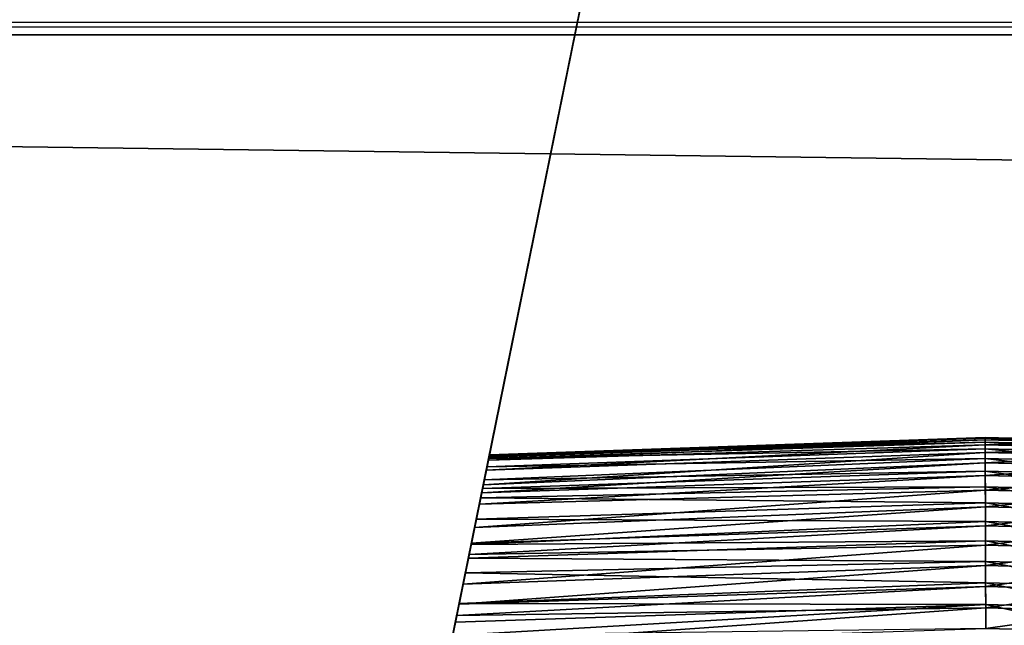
# Model space of a CAD drawing. Extents: x 4 to 901, y 3 to 274.
# Tile 141 of 256: x 183.67 to 187.54, y 268.79 to 271.17. Entities that reach past the tile are written whole.
import ezdxf

# ---------------------------------------------------------------- set-up
doc = ezdxf.new("R2010")
doc.units = 0

msp = doc.modelspace()

# ---------------------------------------------------------------- linework, layer by layer
for points in [[(183.902863, 261.509979, 47.032116), (175.184982, 265.509979, 46.218307), (186.384995, 273.709991, 44.549999)], [(186.384995, 273.709991, 44.549999), (175.184982, 265.509979, 46.218307), (175.184982, 273.409973, 44.611034)], [(186.384995, 273.709991, 68.349998), (175.184982, 273.409973, 68.288963), (183.902863, 261.509979, 65.867882)], [(186.384995, 273.709991, 44.549999), (185.367722, 268.709991, 54.199997), (183.902863, 261.509979, 47.032116)], [(183.902863, 261.509979, 65.867882), (185.345154, 268.59903, 58.691746), (186.384995, 273.709991, 68.349998)], [(186.384995, 273.709991, 68.349998), (185.345154, 268.59903, 58.691746), (185.349411, 268.619965, 58.694576)], [(186.384995, 273.709991, 68.349998), (185.349411, 268.619965, 58.694576), (185.367722, 268.709991, 58.699997)], [(186.384995, 273.709991, 68.349998), (185.367722, 268.709991, 58.699997), (185.39212, 268.829895, 58.690464)], [(186.384995, 273.709991, 44.549999), (185.376175, 268.751465, 54.201118), (185.367722, 268.709991, 54.199997)], [(185.386841, 268.803955, 54.205833), (185.376175, 268.751465, 54.201118), (186.384995, 273.709991, 44.549999)], [(186.384995, 273.709991, 44.549999), (185.401611, 268.876526, 54.218662), (185.386841, 268.803955, 54.205833)], [(185.39212, 268.829895, 58.690464), (185.40126, 268.874817, 58.681774), (186.384995, 273.709991, 68.349998)], [(186.384995, 273.709991, 68.349998), (185.40126, 268.874817, 58.681774), (185.417099, 268.952667, 58.659698)], [(186.384995, 273.709991, 44.549999), (185.426163, 268.997223, 54.257328), (185.401611, 268.876526, 54.218662)], [(186.384995, 273.709991, 68.349998), (185.417099, 268.952667, 58.659698), (185.44075, 269.068878, 58.608791)], [(186.384995, 273.709991, 44.549999), (185.437759, 269.05423, 54.283688), (185.426163, 268.997223, 54.257328)], [(185.448685, 269.10788, 54.31406), (185.437759, 269.05423, 54.283688), (186.384995, 273.709991, 44.549999)], [(185.44075, 269.068878, 58.608791), (185.449905, 269.113861, 58.582302), (186.384995, 273.709991, 68.349998)], [(186.384995, 273.709991, 44.549999), (185.468933, 269.207458, 54.388321), (185.448685, 269.10788, 54.31406)], [(186.384995, 273.709991, 68.349998), (185.449905, 269.113861, 58.582302), (185.46228, 269.174744, 58.539001)], [(186.384995, 273.709991, 68.349998), (185.46228, 269.174744, 58.539001), (185.480927, 269.266357, 58.453579)], [(186.384995, 273.709991, 44.549999), (185.486206, 269.292328, 54.476582), (185.468933, 269.207458, 54.388321)], [(185.480927, 269.266357, 58.453579), (185.490112, 269.311523, 58.398941), (186.384995, 273.709991, 68.349998)], [(185.493454, 269.327972, 54.523903), (185.486206, 269.292328, 54.476582), (186.384995, 273.709991, 44.549999)], [(186.384995, 273.709991, 68.349998), (185.490112, 269.311523, 58.398941), (185.496521, 269.343018, 58.353466)], [(186.384995, 273.709991, 44.549999), (185.500351, 269.361847, 54.577629), (185.493454, 269.327972, 54.523903)], [(186.384995, 273.709991, 68.349998), (185.496521, 269.343018, 58.353466), (185.508179, 269.40036, 58.244869)], [(186.384995, 273.709991, 44.549999), (185.510849, 269.413483, 54.687824), (185.500351, 269.361847, 54.577629)], [(185.508179, 269.40036, 55.244869), (185.516129, 269.439392, 55.128639), (186.384995, 273.709991, 68.349998)], [(185.508179, 269.40036, 58.244869), (185.516129, 269.439392, 58.128639), (186.384995, 273.709991, 68.349998)], [(186.384995, 273.709991, 68.349998), (185.520233, 269.459564, 57.904392), (185.508179, 269.40036, 55.244869)], [(185.517578, 269.446533, 54.803329), (185.510849, 269.413483, 54.687824), (186.384995, 273.709991, 44.549999)], [(186.384995, 273.709991, 68.349998), (185.516129, 269.439392, 55.128639), (185.518692, 269.452026, 55.065704)], [(186.384995, 273.709991, 68.349998), (185.516129, 269.439392, 58.128639), (185.518692, 269.452026, 58.065704)], [(186.384995, 273.709991, 44.549999), (185.520233, 269.459564, 54.904392), (185.517578, 269.446533, 54.803329)], [(186.384995, 273.709991, 68.349998), (185.518692, 269.452026, 55.065704), (186.384995, 273.709991, 44.549999)], [(186.384995, 273.709991, 44.549999), (185.518692, 269.452026, 55.065704), (185.51973, 269.457153, 55.025467)], [(186.384995, 273.709991, 68.349998), (185.518692, 269.452026, 58.065704), (185.51973, 269.457153, 58.025467)], [(185.51973, 269.457153, 58.025467), (185.520432, 269.460541, 57.973137), (186.384995, 273.709991, 68.349998)], [(185.51973, 269.457153, 55.025467), (185.520432, 269.460541, 54.973137), (186.384995, 273.709991, 44.549999)], [(186.384995, 273.709991, 68.349998), (185.520432, 269.460541, 57.973137), (185.520233, 269.459564, 57.904392)], [(186.384995, 273.709991, 44.549999), (185.520432, 269.460541, 54.973137), (185.520233, 269.459564, 54.904392)], [(183.902863, 261.509979, 65.867882), (175.184982, 273.409973, 68.288963), (175.184982, 265.509979, 66.681686)], [(116.764336, 272.709991, 20.949999), (116.764336, 263.709991, 20.949999), (193.36879, 272.709991, 20.949999)], [(116.764336, 263.709991, 20.949999), (193.36879, 263.709991, 20.949999), (193.36879, 272.709991, 20.949999)], [(116.764336, 263.709991, 19.949999), (116.764336, 272.709991, 19.949999), (193.36879, 272.709991, 19.949999)], [(116.764336, 263.709991, 19.949999), (193.36879, 272.709991, 19.949999), (193.36879, 263.709991, 19.949999)], [(116.764336, 272.709991, 272.950012), (116.764336, 263.709991, 272.950012), (193.36879, 272.709991, 272.950012)], [(116.764336, 263.709991, 272.950012), (193.36879, 263.709991, 272.950012), (193.36879, 272.709991, 272.950012)], [(116.764336, 263.709991, 271.950012), (116.764336, 272.709991, 271.950012), (193.36879, 272.709991, 271.950012)], [(116.764336, 263.709991, 271.950012), (193.36879, 272.709991, 271.950012), (193.36879, 263.709991, 271.950012)], [(861.484985, 272.509979, 100.299995), (44.485004, 272.509979, 100.299995), (861.484985, 261.709991, 100.299995)], [(861.484985, 261.709991, 100.299995), (44.485004, 272.509979, 100.299995), (44.485004, 261.709991, 100.299995)], [(861.484985, 261.709991, 99.699997), (44.485004, 261.709991, 99.699997), (861.484985, 272.509979, 99.699997)], [(861.484985, 272.509979, 99.699997), (44.485004, 261.709991, 99.699997), (44.485004, 272.509979, 99.699997)], [(44.485004, 272.509979, 241.099991), (861.484985, 272.509979, 241.099991), (44.485004, 261.709991, 241.099991)], [(44.485004, 261.709991, 241.099991), (861.484985, 272.509979, 241.099991), (861.484985, 261.709991, 241.099991)], [(44.485004, 261.709991, 241.699997), (861.484985, 261.709991, 241.699997), (44.485004, 272.509979, 241.699997)], [(44.485004, 272.509979, 241.699997), (861.484985, 261.709991, 241.699997), (861.484985, 272.509979, 241.699997)], [(864.984985, 271.109985, 256.950012), (40.284992, 271.109985, 256.950012), (40.284992, 271.387817, 256.974304)], [(864.984985, 271.109985, 256.950012), (40.284992, 271.387817, 256.974304), (864.984985, 271.387817, 256.974304)], [(40.984989, 271.109985, 35.949997), (864.984985, 271.109985, 35.949997), (864.984985, 271.387817, 35.925694)], [(40.984989, 271.109985, 35.949997), (864.984985, 271.387817, 35.925694), (40.984989, 271.387817, 35.925694)], [(864.984985, 271.28363, 257.565186), (40.284992, 271.28363, 257.565186), (864.984985, 271.109985, 257.549988)], [(864.984985, 271.109985, 257.549988), (40.284992, 271.28363, 257.565186), (40.284992, 271.109985, 257.549988)], [(40.984989, 271.28363, 35.334805), (864.984985, 271.28363, 35.334805), (40.984989, 271.109985, 35.349995)], [(40.984989, 271.109985, 35.349995), (864.984985, 271.28363, 35.334805), (864.984985, 271.109985, 35.349995)], [(864.984985, 271.109985, 256.950012), (462.234985, 255.009979, 256.950012), (40.284992, 271.109985, 256.950012)], [(40.284992, 271.109985, 256.950012), (462.234985, 255.009979, 256.950012), (456.984985, 255.009979, 256.950012)], [(40.284992, 271.109985, 256.950012), (456.984985, 255.009979, 256.950012), (448.984985, 255.009979, 256.950012)], [(448.984985, 255.009979, 256.950012), (443.734985, 255.009979, 256.950012), (40.284992, 271.109985, 256.950012)], [(40.284992, 271.109985, 256.950012), (443.734985, 255.009979, 256.950012), (442.984985, 255.009979, 256.950012)], [(40.284992, 271.109985, 256.950012), (442.984985, 255.009979, 256.950012), (40.284992, 234.309982, 256.950012)], [(40.284992, 271.109985, 257.549988), (443.734985, 255.009979, 257.549988), (864.984985, 271.109985, 257.549988)], [(443.484985, 236.143951, 257.549988), (443.342194, 236.243942, 257.549988), (40.284992, 271.109985, 257.549988)], [(40.284992, 271.109985, 257.549988), (443.045288, 236.667969, 257.549988), (443.000183, 236.836334, 257.549988)], [(443.342194, 236.243942, 257.549988), (443.218933, 236.367188, 257.549988), (40.284992, 271.109985, 257.549988)], [(40.284992, 271.109985, 257.549988), (443.218933, 236.367188, 257.549988), (443.118958, 236.509979, 257.549988)], [(40.284992, 271.109985, 257.549988), (443.118958, 236.509979, 257.549988), (443.045288, 236.667969, 257.549988)], [(443.000183, 236.836334, 257.549988), (442.984985, 237.009979, 257.549988), (40.284992, 271.109985, 257.549988)], [(40.284992, 271.109985, 257.549988), (442.984985, 237.009979, 257.549988), (442.984985, 255.009979, 257.549988)], [(40.284992, 271.109985, 257.549988), (442.984985, 255.009979, 257.549988), (443.734985, 255.009979, 257.549988)], [(40.284992, 234.309982, 257.549988), (443.81134, 236.025177, 257.549988), (40.284992, 271.109985, 257.549988)], [(40.284992, 271.109985, 257.549988), (443.81134, 236.025177, 257.549988), (443.642975, 236.070297, 257.549988)], [(40.284992, 271.109985, 257.549988), (443.642975, 236.070297, 257.549988), (443.484985, 236.143951, 257.549988)], [(864.984985, 271.109985, 35.349995), (292.484985, 265.209991, 35.349995), (40.984989, 271.109985, 35.349995)], [(40.984989, 271.109985, 35.349995), (292.484985, 265.209991, 35.349995), (291.484985, 265.209991, 35.349995)], [(40.984989, 271.109985, 35.349995), (291.484985, 265.209991, 35.349995), (40.984989, 234.309982, 35.349995)], [(292.484985, 265.209991, 35.949997), (864.984985, 271.109985, 35.949997), (40.984989, 271.109985, 35.949997)], [(40.984989, 234.309982, 35.949997), (291.484985, 260.209991, 35.949997), (40.984989, 271.109985, 35.949997)], [(40.984989, 271.109985, 35.949997), (291.484985, 260.209991, 35.949997), (291.484985, 265.209991, 35.949997)], [(40.984989, 271.109985, 35.949997), (291.484985, 265.209991, 35.949997), (292.484985, 265.209991, 35.949997)], [(187.468521, 269.519714, 58.06567), (187.468491, 269.528351, 57.973133), (185.520432, 269.460541, 57.973137)], [(185.520432, 269.460541, 57.973137), (187.468491, 269.528351, 57.973133), (187.468506, 269.525452, 57.880154)], [(187.468521, 269.519714, 55.06567), (187.468491, 269.528351, 54.973133), (185.520432, 269.460541, 54.973137)], [(185.520432, 269.460541, 54.973137), (187.468491, 269.528351, 54.973133), (187.468506, 269.525452, 54.880154)], [(187.468521, 269.519714, 58.06567), (187.995178, 269.514984, 57.973133), (187.468491, 269.528351, 57.973133)], [(187.468491, 269.528351, 57.973133), (187.995178, 269.514984, 57.973133), (187.994995, 269.512085, 57.880154)], [(187.468491, 269.528351, 57.973133), (187.994995, 269.512085, 57.880154), (187.468506, 269.525452, 57.880154)], [(187.468521, 269.519714, 55.06567), (187.995178, 269.514984, 54.973133), (187.468491, 269.528351, 54.973133)], [(187.468491, 269.528351, 54.973133), (187.995178, 269.514984, 54.973133), (187.994995, 269.512085, 54.880154)], [(187.468491, 269.528351, 54.973133), (187.994995, 269.512085, 54.880154), (187.468506, 269.525452, 54.880154)], [(187.468582, 269.499908, 58.15575), (185.516129, 269.439392, 58.128639), (185.508179, 269.40036, 58.244869)], [(187.468582, 269.499908, 58.15575), (185.508179, 269.40036, 58.244869), (187.468674, 269.469482, 58.242077)], [(187.468582, 269.499908, 55.15575), (185.516129, 269.439392, 55.128639), (185.508179, 269.40036, 55.244869)], [(187.468582, 269.499908, 55.15575), (185.508179, 269.40036, 55.244869), (187.468674, 269.469482, 55.242077)], [(187.468521, 269.519714, 58.06567), (185.516129, 269.439392, 58.128639), (187.468582, 269.499908, 58.15575)], [(187.468521, 269.519714, 58.06567), (185.518692, 269.452026, 58.065704), (185.516129, 269.439392, 58.128639)], [(187.468521, 269.519714, 55.06567), (185.516129, 269.439392, 55.128639), (187.468582, 269.499908, 55.15575)], [(187.468521, 269.519714, 55.06567), (185.518692, 269.452026, 55.065704), (185.516129, 269.439392, 55.128639)], [(185.520233, 269.459564, 57.904392), (187.468552, 269.510742, 57.786861), (185.517578, 269.446533, 57.803329)], [(185.517578, 269.446533, 57.803329), (187.468552, 269.510742, 57.786861), (187.468628, 269.484161, 57.695385)], [(185.520233, 269.459564, 54.904392), (187.468552, 269.510742, 54.786861), (185.517578, 269.446533, 54.803329)], [(185.517578, 269.446533, 54.803329), (187.468552, 269.510742, 54.786861), (187.468628, 269.484161, 54.695385)], [(187.468521, 269.519714, 58.06567), (185.51973, 269.457153, 58.025467), (185.518692, 269.452026, 58.065704)], [(187.468521, 269.519714, 55.06567), (185.51973, 269.457153, 55.025467), (185.518692, 269.452026, 55.065704)], [(185.520432, 269.460541, 57.973137), (185.51973, 269.457153, 58.025467), (187.468521, 269.519714, 58.06567)], [(185.520432, 269.460541, 54.973137), (185.51973, 269.457153, 55.025467), (187.468521, 269.519714, 55.06567)], [(185.520432, 269.460541, 57.973137), (187.468506, 269.525452, 57.880154), (185.520233, 269.459564, 57.904392)], [(185.520233, 269.459564, 57.904392), (187.468506, 269.525452, 57.880154), (187.468552, 269.510742, 57.786861)], [(185.520432, 269.460541, 54.973137), (187.468506, 269.525452, 54.880154), (185.520233, 269.459564, 54.904392)], [(185.520233, 269.459564, 54.904392), (187.468506, 269.525452, 54.880154), (187.468552, 269.510742, 54.786861)], [(187.468506, 269.525452, 57.880154), (187.994995, 269.512085, 57.880154), (187.99411, 269.497406, 57.786861)], [(187.468506, 269.525452, 57.880154), (187.99411, 269.497406, 57.786861), (187.468552, 269.510742, 57.786861)], [(187.468506, 269.525452, 54.880154), (187.994995, 269.512085, 54.880154), (187.99411, 269.497406, 54.786861)], [(187.468506, 269.525452, 54.880154), (187.99411, 269.497406, 54.786861), (187.468552, 269.510742, 54.786861)], [(187.468582, 269.499908, 58.15575), (187.994659, 269.506378, 58.06567), (187.468521, 269.519714, 58.06567)], [(187.468521, 269.519714, 58.06567), (187.994659, 269.506378, 58.06567), (187.995178, 269.514984, 57.973133)], [(187.468582, 269.499908, 55.15575), (187.994659, 269.506378, 55.06567), (187.468521, 269.519714, 55.06567)], [(187.468521, 269.519714, 55.06567), (187.994659, 269.506378, 55.06567), (187.995178, 269.514984, 54.973133)], [(187.468552, 269.510742, 57.786861), (187.99411, 269.497406, 57.786861), (187.992493, 269.470856, 57.695385)], [(187.468552, 269.510742, 57.786861), (187.992493, 269.470856, 57.695385), (187.468628, 269.484161, 57.695385)], [(187.468552, 269.510742, 54.786861), (187.99411, 269.497406, 54.786861), (187.992493, 269.470856, 54.695385)], [(187.468552, 269.510742, 54.786861), (187.992493, 269.470856, 54.695385), (187.468628, 269.484161, 54.695385)], [(187.468582, 269.499908, 58.15575), (187.993454, 269.486603, 58.15575), (187.994659, 269.506378, 58.06567)], [(187.468582, 269.499908, 55.15575), (187.993454, 269.486603, 55.15575), (187.994659, 269.506378, 55.06567)], [(187.468674, 269.469482, 58.242077), (187.993454, 269.486603, 58.15575), (187.468582, 269.499908, 58.15575)], [(187.468674, 269.469482, 55.242077), (187.993454, 269.486603, 55.15575), (187.468582, 269.499908, 55.15575)], [(187.468674, 269.469482, 58.242077), (185.508179, 269.40036, 58.244869), (185.496521, 269.343018, 58.353466)], [(187.468674, 269.469482, 58.242077), (185.496521, 269.343018, 58.353466), (187.468811, 269.429077, 58.32346)], [(187.468674, 269.469482, 55.242077), (185.508179, 269.40036, 55.244869), (185.496521, 269.343018, 55.353466)], [(187.468674, 269.469482, 55.242077), (185.496521, 269.343018, 55.353466), (187.468811, 269.429077, 55.32346)], [(185.508179, 269.40036, 55.244869), (185.520233, 269.459564, 57.904392), (185.517578, 269.446533, 57.803329)], [(185.517578, 269.446533, 57.803329), (187.468628, 269.484161, 57.695385), (185.510849, 269.413483, 57.687824)], [(185.510849, 269.413483, 57.687824), (187.468628, 269.484161, 57.695385), (187.46875, 269.44577, 57.60725)], [(185.517578, 269.446533, 54.803329), (187.468628, 269.484161, 54.695385), (185.510849, 269.413483, 54.687824)], [(185.510849, 269.413483, 54.687824), (187.468628, 269.484161, 54.695385), (187.46875, 269.44577, 54.60725)], [(187.468628, 269.484161, 57.695385), (187.992493, 269.470856, 57.695385), (187.990173, 269.432556, 57.60725)], [(187.468628, 269.484161, 57.695385), (187.990173, 269.432556, 57.60725), (187.46875, 269.44577, 57.60725)], [(187.468628, 269.484161, 54.695385), (187.992493, 269.470856, 54.695385), (187.990173, 269.432556, 54.60725)], [(187.468628, 269.484161, 54.695385), (187.990173, 269.432556, 54.60725), (187.46875, 269.44577, 54.60725)], [(187.468674, 269.469482, 58.242077), (187.991608, 269.456207, 58.242077), (187.993454, 269.486603, 58.15575)], [(187.468674, 269.469482, 55.242077), (187.991608, 269.456207, 55.242077), (187.993454, 269.486603, 55.15575)], [(187.468811, 269.429077, 58.32346), (187.991608, 269.456207, 58.242077), (187.468674, 269.469482, 58.242077)], [(187.468811, 269.429077, 55.32346), (187.991608, 269.456207, 55.242077), (187.468674, 269.469482, 55.242077)], [(187.468811, 269.429077, 58.32346), (187.989166, 269.415894, 58.32346), (187.991608, 269.456207, 58.242077)], [(187.468811, 269.429077, 55.32346), (187.989166, 269.415894, 55.32346), (187.991608, 269.456207, 55.242077)], [(185.500351, 269.361847, 57.577629), (185.417099, 268.952667, 55.659698), (185.510849, 269.413483, 57.687824)], [(185.510849, 269.413483, 57.687824), (185.417099, 268.952667, 55.659698), (185.44075, 269.068878, 55.608791)], [(185.44075, 269.068878, 55.608791), (185.449905, 269.113861, 55.582302), (185.510849, 269.413483, 57.687824)], [(185.510849, 269.413483, 57.687824), (185.449905, 269.113861, 55.582302), (185.46228, 269.174744, 55.539001)], [(185.510849, 269.413483, 57.687824), (185.46228, 269.174744, 55.539001), (185.480927, 269.266357, 55.453579)], [(185.480927, 269.266357, 55.453579), (185.490112, 269.311523, 55.398941), (185.510849, 269.413483, 57.687824)], [(187.468811, 269.429077, 58.32346), (185.496521, 269.343018, 58.353466), (185.490112, 269.311523, 58.398941)], [(187.468811, 269.429077, 58.32346), (185.490112, 269.311523, 58.398941), (187.468964, 269.379547, 58.398823)], [(187.468811, 269.429077, 55.32346), (185.496521, 269.343018, 55.353466), (185.490112, 269.311523, 55.398941)], [(187.468811, 269.429077, 55.32346), (185.490112, 269.311523, 55.398941), (187.468964, 269.379547, 55.398823)], [(185.510849, 269.413483, 57.687824), (185.490112, 269.311523, 55.398941), (185.496521, 269.343018, 55.353466)], [(185.510849, 269.413483, 57.687824), (185.496521, 269.343018, 55.353466), (185.508179, 269.40036, 55.244869)], [(185.510849, 269.413483, 57.687824), (187.46875, 269.44577, 57.60725), (185.500351, 269.361847, 57.577629)], [(185.500351, 269.361847, 57.577629), (187.46875, 269.44577, 57.60725), (187.468918, 269.395935, 57.523983)], [(185.510849, 269.413483, 54.687824), (187.46875, 269.44577, 54.60725), (185.500351, 269.361847, 54.577629)], [(185.500351, 269.361847, 54.577629), (187.46875, 269.44577, 54.60725), (187.468918, 269.395935, 54.523983)], [(185.508179, 269.40036, 55.244869), (185.517578, 269.446533, 57.803329), (185.510849, 269.413483, 57.687824)], [(187.46875, 269.44577, 57.60725), (187.990173, 269.432556, 57.60725), (187.987152, 269.382782, 57.523983)], [(187.46875, 269.44577, 57.60725), (187.987152, 269.382782, 57.523983), (187.468918, 269.395935, 57.523983)], [(187.46875, 269.44577, 54.60725), (187.990173, 269.432556, 54.60725), (187.987152, 269.382782, 54.523983)], [(187.46875, 269.44577, 54.60725), (187.987152, 269.382782, 54.523983), (187.468918, 269.395935, 54.523983)], [(187.468964, 269.379547, 58.398823), (187.989166, 269.415894, 58.32346), (187.468811, 269.429077, 58.32346)], [(187.468964, 269.379547, 55.398823), (187.989166, 269.415894, 55.32346), (187.468811, 269.429077, 55.32346)], [(187.468964, 269.379547, 58.398823), (187.98616, 269.366425, 58.398823), (187.989166, 269.415894, 58.32346)], [(187.468964, 269.379547, 55.398823), (187.98616, 269.366425, 55.398823), (187.989166, 269.415894, 55.32346)], [(187.468964, 269.379547, 58.398823), (185.490112, 269.311523, 58.398941), (185.480927, 269.266357, 58.453579)], [(187.468964, 269.379547, 58.398823), (185.480927, 269.266357, 58.453579), (187.469147, 269.321808, 58.467209)], [(187.468964, 269.379547, 55.398823), (185.490112, 269.311523, 55.398941), (185.480927, 269.266357, 55.453579)], [(187.468964, 269.379547, 55.398823), (185.480927, 269.266357, 55.453579), (187.469147, 269.321808, 55.467209)], [(185.500351, 269.361847, 57.577629), (187.468918, 269.395935, 57.523983), (185.493454, 269.327972, 57.523903)], [(185.493454, 269.327972, 57.523903), (187.468918, 269.395935, 57.523983), (187.469101, 269.335327, 57.447384)], [(185.500351, 269.361847, 54.577629), (187.468918, 269.395935, 54.523983), (185.493454, 269.327972, 54.523903)], [(185.493454, 269.327972, 54.523903), (187.468918, 269.395935, 54.523983), (187.469101, 269.335327, 54.447384)], [(187.468918, 269.395935, 57.523983), (187.987152, 269.382782, 57.523983), (187.983475, 269.322296, 57.447384)], [(187.468918, 269.395935, 57.523983), (187.983475, 269.322296, 57.447384), (187.469101, 269.335327, 57.447384)], [(187.468918, 269.395935, 54.523983), (187.987152, 269.382782, 54.523983), (187.983475, 269.322296, 54.447384)], [(187.468918, 269.395935, 54.523983), (187.983475, 269.322296, 54.447384), (187.469101, 269.335327, 54.447384)], [(187.469147, 269.321808, 58.467209), (187.98616, 269.366425, 58.398823), (187.468964, 269.379547, 58.398823)], [(187.469147, 269.321808, 55.467209), (187.98616, 269.366425, 55.398823), (187.468964, 269.379547, 55.398823)], [(185.500351, 269.361847, 57.577629), (185.493454, 269.327972, 57.523903), (185.417099, 268.952667, 55.659698)], [(185.493454, 269.327972, 57.523903), (187.469101, 269.335327, 57.447384), (185.486206, 269.292328, 57.476582)], [(185.486206, 269.292328, 57.476582), (187.469101, 269.335327, 57.447384), (187.469315, 269.272583, 57.385601)], [(185.493454, 269.327972, 54.523903), (187.469101, 269.335327, 54.447384), (185.486206, 269.292328, 54.476582)], [(185.486206, 269.292328, 54.476582), (187.469101, 269.335327, 54.447384), (187.469315, 269.272583, 54.385601)], [(187.469101, 269.335327, 57.447384), (187.983475, 269.322296, 57.447384), (187.979675, 269.259644, 57.385601)], [(187.469101, 269.335327, 57.447384), (187.979675, 269.259644, 57.385601), (187.469315, 269.272583, 57.385601)], [(187.469101, 269.335327, 54.447384), (187.983475, 269.322296, 54.447384), (187.979675, 269.259644, 54.385601)], [(187.469101, 269.335327, 54.447384), (187.979675, 269.259644, 54.385601), (187.469315, 269.272583, 54.385601)], [(187.469147, 269.321808, 58.467209), (187.982651, 269.308777, 58.467209), (187.98616, 269.366425, 58.398823)], [(187.469147, 269.321808, 55.467209), (187.982651, 269.308777, 55.467209), (187.98616, 269.366425, 55.398823)], [(185.417099, 268.952667, 55.659698), (185.493454, 269.327972, 57.523903), (185.486206, 269.292328, 57.476582)], [(187.469147, 269.321808, 58.467209), (185.480927, 269.266357, 58.453579), (185.46228, 269.174744, 58.539001)], [(187.469147, 269.321808, 58.467209), (185.46228, 269.174744, 58.539001), (187.46936, 269.256836, 58.527794)], [(187.469147, 269.321808, 55.467209), (185.480927, 269.266357, 55.453579), (185.46228, 269.174744, 55.539001)], [(187.469147, 269.321808, 55.467209), (185.46228, 269.174744, 55.539001), (187.46936, 269.256836, 55.527794)], [(187.46936, 269.256836, 58.527794), (187.982651, 269.308777, 58.467209), (187.469147, 269.321808, 58.467209)], [(187.46936, 269.256836, 55.527794), (187.982651, 269.308777, 55.467209), (187.469147, 269.321808, 55.467209)], [(187.46936, 269.256836, 58.527794), (187.978714, 269.243927, 58.527794), (187.982651, 269.308777, 58.467209)], [(187.46936, 269.256836, 55.527794), (187.978714, 269.243927, 55.527794), (187.982651, 269.308777, 55.467209)], [(185.486206, 269.292328, 57.476582), (185.468933, 269.207458, 57.388321), (185.39212, 268.829895, 55.690464)], [(185.40126, 268.874817, 55.681774), (185.486206, 269.292328, 57.476582), (185.39212, 268.829895, 55.690464)], [(185.417099, 268.952667, 55.659698), (185.486206, 269.292328, 57.476582), (185.40126, 268.874817, 55.681774)], [(187.46936, 269.256836, 58.527794), (185.46228, 269.174744, 58.539001), (185.449905, 269.113861, 58.582302)], [(187.46936, 269.256836, 58.527794), (185.449905, 269.113861, 58.582302), (187.469604, 269.182129, 58.582211)], [(187.46936, 269.256836, 55.527794), (185.46228, 269.174744, 55.539001), (185.449905, 269.113861, 55.582302)], [(187.46936, 269.256836, 55.527794), (185.449905, 269.113861, 55.582302), (187.469604, 269.182129, 55.582211)], [(185.486206, 269.292328, 57.476582), (187.469315, 269.272583, 57.385601), (185.468933, 269.207458, 57.388321)], [(185.486206, 269.292328, 54.476582), (187.469315, 269.272583, 54.385601), (185.468933, 269.207458, 54.388321)], [(185.468933, 269.207458, 57.388321), (187.469315, 269.272583, 57.385601), (187.469543, 269.198364, 57.328438)], [(185.468933, 269.207458, 54.388321), (187.469315, 269.272583, 54.385601), (187.469543, 269.198364, 54.328438)], [(187.469315, 269.272583, 57.385601), (187.979675, 269.259644, 57.385601), (187.975174, 269.185547, 57.328438)], [(187.469315, 269.272583, 57.385601), (187.975174, 269.185547, 57.328438), (187.469543, 269.198364, 57.328438)], [(187.469315, 269.272583, 54.385601), (187.979675, 269.259644, 54.385601), (187.975174, 269.185547, 54.328438)], [(187.469315, 269.272583, 54.385601), (187.975174, 269.185547, 54.328438), (187.469543, 269.198364, 54.328438)], [(187.469604, 269.182129, 58.582211), (187.978714, 269.243927, 58.527794), (187.46936, 269.256836, 58.527794)], [(187.469604, 269.182129, 55.582211), (187.978714, 269.243927, 55.527794), (187.46936, 269.256836, 55.527794)], [(187.469604, 269.182129, 58.582211), (187.974182, 269.169342, 58.582211), (187.978714, 269.243927, 58.527794)], [(187.469604, 269.182129, 55.582211), (187.974182, 269.169342, 55.582211), (187.978714, 269.243927, 55.527794)], [(185.24057, 268.084991, 55.364594), (185.468933, 269.207458, 57.388321), (185.235336, 268.059265, 55.322941)], [(185.235336, 268.059265, 55.322941), (185.468933, 269.207458, 57.388321), (185.448685, 269.10788, 57.31406)], [(185.24057, 268.084991, 55.364594), (185.248825, 268.125519, 55.42001), (185.468933, 269.207458, 57.388321)], [(185.248825, 268.125519, 55.42001), (185.256393, 268.162781, 55.462898), (185.468933, 269.207458, 57.388321)], [(185.468933, 269.207458, 57.388321), (185.256393, 268.162781, 55.462898), (185.265076, 268.205444, 55.504929)], [(185.468933, 269.207458, 57.388321), (185.265076, 268.205444, 55.504929), (185.27533, 268.255859, 55.546875)], [(185.27533, 268.255859, 55.546875), (185.284775, 268.302216, 55.579468), (185.468933, 269.207458, 57.388321)], [(185.468933, 269.207458, 57.388321), (185.284775, 268.302216, 55.579468), (185.296844, 268.361603, 55.61417)], [(185.468933, 269.207458, 57.388321), (185.296844, 268.361603, 55.61417), (185.305237, 268.402832, 55.634224)], [(185.305237, 268.402832, 55.634224), (185.320343, 268.477051, 55.662914), (185.468933, 269.207458, 57.388321)], [(185.468933, 269.207458, 57.388321), (185.320343, 268.477051, 55.662914), (185.326996, 268.509766, 55.672779)], [(185.468933, 269.207458, 57.388321), (185.326996, 268.509766, 55.672779), (185.345154, 268.59903, 55.691746)], [(185.345154, 268.59903, 55.691746), (185.349411, 268.619965, 55.694576), (185.468933, 269.207458, 57.388321)], [(185.468933, 269.207458, 57.388321), (185.349411, 268.619965, 55.694576), (185.367722, 268.709991, 55.699997)], [(185.468933, 269.207458, 57.388321), (185.367722, 268.709991, 55.699997), (185.39212, 268.829895, 55.690464)], [(187.469604, 269.182129, 58.582211), (185.449905, 269.113861, 58.582302), (185.44075, 269.068878, 58.608791)], [(187.469604, 269.182129, 58.582211), (185.44075, 269.068878, 58.608791), (187.469833, 269.105927, 58.624809)], [(187.469604, 269.182129, 55.582211), (185.449905, 269.113861, 55.582302), (185.44075, 269.068878, 55.608791)], [(187.469604, 269.182129, 55.582211), (185.44075, 269.068878, 55.608791), (187.469833, 269.105927, 55.624809)], [(185.468933, 269.207458, 57.388321), (187.469543, 269.198364, 57.328438), (185.448685, 269.10788, 57.31406)], [(185.468933, 269.207458, 54.388321), (187.469543, 269.198364, 54.328438), (185.448685, 269.10788, 54.31406)], [(185.448685, 269.10788, 57.31406), (187.469543, 269.198364, 57.328438), (187.469788, 269.122711, 57.283585)], [(185.448685, 269.10788, 54.31406), (187.469543, 269.198364, 54.328438), (187.469788, 269.122711, 54.283585)], [(187.469543, 269.198364, 57.328438), (187.975174, 269.185547, 57.328438), (187.970581, 269.110016, 57.283585)], [(187.469543, 269.198364, 57.328438), (187.970581, 269.110016, 57.283585), (187.469788, 269.122711, 57.283585)], [(187.469543, 269.198364, 54.328438), (187.975174, 269.185547, 54.328438), (187.970581, 269.110016, 54.283585)], [(187.469543, 269.198364, 54.328438), (187.970581, 269.110016, 54.283585), (187.469788, 269.122711, 54.283585)], [(187.469833, 269.105927, 58.624809), (187.974182, 269.169342, 58.582211), (187.469604, 269.182129, 58.582211)], [(187.469833, 269.105927, 55.624809), (187.974182, 269.169342, 55.582211), (187.469604, 269.182129, 55.582211)], [(187.469833, 269.105927, 58.624809), (187.969574, 269.093262, 58.624809), (187.974182, 269.169342, 58.582211)], [(187.469833, 269.105927, 55.624809), (187.969574, 269.093262, 55.624809), (187.974182, 269.169342, 55.582211)], [(185.235336, 268.059265, 55.322941), (185.448685, 269.10788, 57.31406), (185.437759, 269.05423, 57.283688)], [(187.469833, 269.105927, 58.624809), (185.44075, 269.068878, 58.608791), (185.417099, 268.952667, 58.659698)], [(187.469833, 269.105927, 58.624809), (185.417099, 268.952667, 58.659698), (187.470093, 269.025909, 58.658058)], [(187.469833, 269.105927, 55.624809), (185.44075, 269.068878, 55.608791), (185.417099, 268.952667, 55.659698)], [(187.469833, 269.105927, 55.624809), (185.417099, 268.952667, 55.659698), (187.470093, 269.025909, 55.658058)], [(185.448685, 269.10788, 57.31406), (187.469788, 269.122711, 57.283585), (185.437759, 269.05423, 57.283688)], [(185.437759, 269.05423, 57.283688), (187.469788, 269.122711, 57.283585), (187.470047, 269.042389, 57.247917)], [(185.448685, 269.10788, 54.31406), (187.469788, 269.122711, 54.283585), (185.437759, 269.05423, 54.283688)], [(185.437759, 269.05423, 54.283688), (187.469788, 269.122711, 54.283585), (187.470047, 269.042389, 54.247917)], [(187.469788, 269.122711, 57.283585), (187.970581, 269.110016, 57.283585), (187.965729, 269.029846, 57.247917)], [(187.469788, 269.122711, 57.283585), (187.965729, 269.029846, 57.247917), (187.470047, 269.042389, 57.247917)], [(187.469788, 269.122711, 54.283585), (187.970581, 269.110016, 54.283585), (187.965729, 269.029846, 54.247917)], [(187.469788, 269.122711, 54.283585), (187.965729, 269.029846, 54.247917), (187.470047, 269.042389, 54.247917)], [(187.470093, 269.025909, 58.658058), (187.969574, 269.093262, 58.624809), (187.469833, 269.105927, 58.624809)], [(187.470093, 269.025909, 55.658058), (187.969574, 269.093262, 55.624809), (187.469833, 269.105927, 55.624809)], [(187.470093, 269.025909, 58.658058), (187.964722, 269.013367, 58.658058), (187.969574, 269.093262, 58.624809)], [(187.470093, 269.025909, 55.658058), (187.964722, 269.013367, 55.658058), (187.969574, 269.093262, 55.624809)], [(185.437759, 269.05423, 57.283688), (185.426163, 268.997223, 57.257328), (185.235336, 268.059265, 55.322941)], [(187.470093, 269.025909, 58.658058), (185.417099, 268.952667, 58.659698), (185.40126, 268.874817, 58.681774)], [(187.470093, 269.025909, 58.658058), (185.40126, 268.874817, 58.681774), (187.470352, 268.943329, 58.681686)], [(187.470093, 269.025909, 55.658058), (185.417099, 268.952667, 55.659698), (185.40126, 268.874817, 55.681774)], [(187.470093, 269.025909, 55.658058), (185.40126, 268.874817, 55.681774), (187.470352, 268.943329, 55.681686)], [(185.437759, 269.05423, 57.283688), (187.470047, 269.042389, 57.247917), (185.426163, 268.997223, 57.257328)], [(185.437759, 269.05423, 54.283688), (187.470047, 269.042389, 54.247917), (185.426163, 268.997223, 54.257328)], [(185.426163, 268.997223, 57.257328), (187.470047, 269.042389, 57.247917), (187.470306, 268.958557, 57.221912)], [(185.426163, 268.997223, 54.257328), (187.470047, 269.042389, 54.247917), (187.470306, 268.958557, 54.221912)], [(187.470047, 269.042389, 57.247917), (187.965729, 269.029846, 57.247917), (187.960648, 268.946167, 57.221912)], [(187.470047, 269.042389, 57.247917), (187.960648, 268.946167, 57.221912), (187.470306, 268.958557, 57.221912)], [(187.470047, 269.042389, 54.247917), (187.965729, 269.029846, 54.247917), (187.960648, 268.946167, 54.221912)], [(187.470047, 269.042389, 54.247917), (187.960648, 268.946167, 54.221912), (187.470306, 268.958557, 54.221912)], [(187.470352, 268.943329, 58.681686), (187.964722, 269.013367, 58.658058), (187.470093, 269.025909, 58.658058)], [(187.470352, 268.943329, 55.681686), (187.964722, 269.013367, 55.658058), (187.470093, 269.025909, 55.658058)], [(185.235336, 268.059265, 55.322941), (185.426163, 268.997223, 57.257328), (185.401611, 268.876526, 57.218662)], [(185.426163, 268.997223, 57.257328), (187.470306, 268.958557, 57.221912), (185.401611, 268.876526, 57.218662)], [(185.426163, 268.997223, 54.257328), (187.470306, 268.958557, 54.221912), (185.401611, 268.876526, 54.218662)], [(187.470352, 268.943329, 58.681686), (187.959717, 268.930939, 58.681686), (187.964722, 269.013367, 58.658058)], [(187.470352, 268.943329, 55.681686), (187.959717, 268.930939, 55.681686), (187.964722, 269.013367, 55.658058)], [(185.401611, 268.876526, 57.218662), (187.470306, 268.958557, 57.221912), (187.470581, 268.872437, 57.205894)], [(185.401611, 268.876526, 54.218662), (187.470306, 268.958557, 54.221912), (187.470581, 268.872437, 54.205894)], [(187.470306, 268.958557, 57.221912), (187.960648, 268.946167, 57.221912), (187.955414, 268.860168, 57.205894)], [(187.470306, 268.958557, 57.221912), (187.955414, 268.860168, 57.205894), (187.470581, 268.872437, 57.205894)], [(187.470306, 268.958557, 54.221912), (187.960648, 268.946167, 54.221912), (187.955414, 268.860168, 54.205894)], [(187.470306, 268.958557, 54.221912), (187.955414, 268.860168, 54.205894), (187.470581, 268.872437, 54.205894)], [(187.470352, 268.943329, 58.681686), (185.40126, 268.874817, 58.681774), (185.39212, 268.829895, 58.690464)], [(187.470352, 268.943329, 58.681686), (185.39212, 268.829895, 58.690464), (187.470627, 268.859375, 58.695633)], [(187.470352, 268.943329, 55.681686), (185.40126, 268.874817, 55.681774), (185.39212, 268.829895, 55.690464)], [(187.470352, 268.943329, 55.681686), (185.39212, 268.829895, 55.690464), (187.470627, 268.859375, 55.695633)], [(187.470627, 268.859375, 58.695633), (187.959717, 268.930939, 58.681686), (187.470352, 268.943329, 58.681686)], [(187.470627, 268.859375, 55.695633), (187.959717, 268.930939, 55.681686), (187.470352, 268.943329, 55.681686)], [(187.470627, 268.859375, 58.695633), (187.95462, 268.847137, 58.695633), (187.959717, 268.930939, 58.681686)], [(187.470627, 268.859375, 55.695633), (187.95462, 268.847137, 55.695633), (187.959717, 268.930939, 55.681686)], [(185.235336, 268.059265, 55.322941), (185.401611, 268.876526, 57.218662), (185.386841, 268.803955, 57.205833)], [(185.386841, 268.803955, 57.205833), (187.470581, 268.872437, 57.205894), (185.376175, 268.751465, 57.201122)], [(185.376175, 268.751465, 57.201122), (187.470581, 268.872437, 57.205894), (187.470886, 268.778564, 57.199997)], [(185.386841, 268.803955, 54.205833), (187.470581, 268.872437, 54.205894), (185.376175, 268.751465, 54.201118)], [(185.376175, 268.751465, 54.201118), (187.470581, 268.872437, 54.205894), (187.470886, 268.778564, 54.199997)], [(185.401611, 268.876526, 57.218662), (187.470581, 268.872437, 57.205894), (185.386841, 268.803955, 57.205833)], [(185.401611, 268.876526, 54.218662), (187.470581, 268.872437, 54.205894), (185.386841, 268.803955, 54.205833)], [(187.470581, 268.872437, 57.205894), (187.955414, 268.860168, 57.205894), (187.949722, 268.766449, 57.199997)], [(187.470581, 268.872437, 57.205894), (187.949722, 268.766449, 57.199997), (187.470886, 268.778564, 57.199997)], [(187.470581, 268.872437, 54.205894), (187.955414, 268.860168, 54.205894), (187.949722, 268.766449, 54.199997)], [(187.470581, 268.872437, 54.205894), (187.949722, 268.766449, 54.199997), (187.470886, 268.778564, 54.199997)], [(187.470627, 268.859375, 58.695633), (185.39212, 268.829895, 58.690464), (185.367722, 268.709991, 58.699997)], [(187.470627, 268.859375, 58.695633), (185.367722, 268.709991, 58.699997), (187.470886, 268.778564, 58.699997)], [(187.470627, 268.859375, 55.695633), (185.39212, 268.829895, 55.690464), (185.367722, 268.709991, 55.699997)], [(187.470627, 268.859375, 55.695633), (185.367722, 268.709991, 55.699997), (187.470886, 268.778564, 55.699997)], [(187.470886, 268.778564, 58.699997), (187.95462, 268.847137, 58.695633), (187.470627, 268.859375, 58.695633)], [(187.470886, 268.778564, 55.699997), (187.95462, 268.847137, 55.695633), (187.470627, 268.859375, 55.695633)], [(187.470886, 268.778564, 58.699997), (187.949722, 268.766449, 58.699997), (187.95462, 268.847137, 58.695633)], [(187.470886, 268.778564, 55.699997), (187.949722, 268.766449, 55.699997), (187.95462, 268.847137, 55.695633)], [(185.386841, 268.803955, 57.205833), (185.376175, 268.751465, 57.201122), (185.235336, 268.059265, 55.322941)]]:
    msp.add_3dface(points)

doc.saveas('drawing.dxf')
